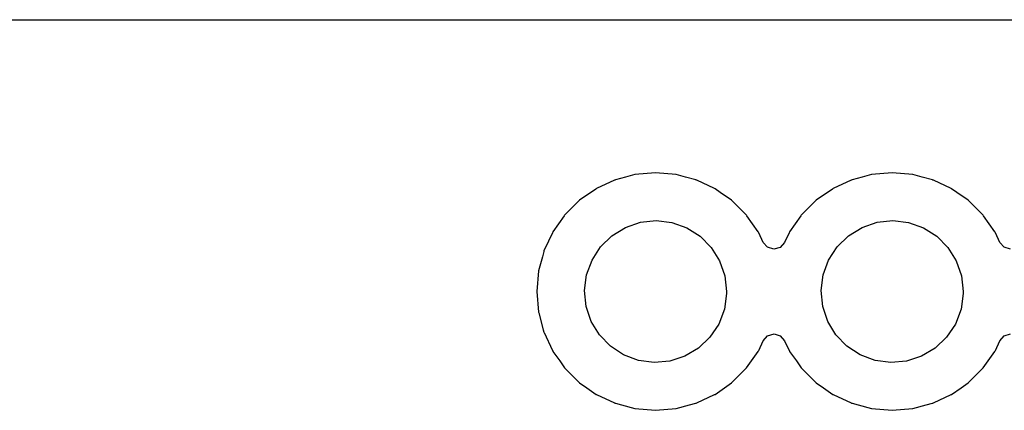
# Model space of a CAD drawing. Extents: x 2.72 to 6.23, y -5.23 to -2.47.
# Tile 15 of 18: x 4.9 to 5.31, y -2.64 to -2.47. Entities that reach past the tile are written whole.
import ezdxf

# ---------------------------------------------------------------- set-up
doc = ezdxf.new("R2010")
doc.units = 0
doc.header["$MEASUREMENT"] = 0
doc.layers.add('BLACK', color=7, linetype='CONTINUOUS')

msp = doc.modelspace()

# ---------------------------------------------------------------- linework, layer by layer
at = {"layer": 'BLACK', "linetype": 'CONTINUOUS'}
for p, q in [((2.93463, -2.47002), (6.01537, -2.47002)), ((5.14763, -2.53791), (5.14009, -2.54142)), ((5.14783, -2.53782), (5.14763, -2.53791)), ((5.14763, -2.53791), (5.14763, -2.53791)), ((5.14804, -2.53776), (5.14783, -2.53782)), ((5.15231, -2.53662), (5.14804, -2.53776)), ((5.14804, -2.53776), (5.14804, -2.53776)), ((5.15628, -2.53555), (5.15231, -2.53662)), ((5.165, -2.53479), (5.15628, -2.53555)), ((5.17372, -2.53555), (5.165, -2.53479)), ((5.17769, -2.53662), (5.17372, -2.53555)), ((5.18196, -2.53776), (5.17769, -2.53662)), ((5.18217, -2.53782), (5.18196, -2.53776)), ((5.18196, -2.53776), (5.18196, -2.53776)), ((5.18237, -2.53791), (5.18217, -2.53782)), ((5.18991, -2.54142), (5.18237, -2.53791)), ((5.18237, -2.53791), (5.18237, -2.53791)), ((5.24763, -2.53791), (5.24009, -2.54142)), ((5.24783, -2.53782), (5.24763, -2.53791)), ((5.24763, -2.53791), (5.24763, -2.53791)), ((5.24804, -2.53776), (5.24783, -2.53782)), ((5.25231, -2.53662), (5.24804, -2.53776)), ((5.24804, -2.53776), (5.24804, -2.53776)), ((5.25628, -2.53555), (5.25231, -2.53662)), ((5.265, -2.53479), (5.25628, -2.53555)), ((5.27372, -2.53555), (5.265, -2.53479)), ((5.27769, -2.53662), (5.27372, -2.53555)), ((5.28196, -2.53776), (5.27769, -2.53662)), ((5.28217, -2.53782), (5.28196, -2.53776)), ((5.28196, -2.53776), (5.28196, -2.53776)), ((5.28237, -2.53791), (5.28217, -2.53782)), ((5.28991, -2.54142), (5.28237, -2.53791)), ((5.28237, -2.53791), (5.28237, -2.53791)), ((5.13972, -2.54164), (5.1329, -2.54641)), ((5.13989, -2.54152), (5.13972, -2.54164)), ((5.13972, -2.54164), (5.13972, -2.54164)), ((5.14009, -2.54142), (5.13989, -2.54152)), ((5.14009, -2.54142), (5.14009, -2.54142)), ((5.19011, -2.54152), (5.18991, -2.54142)), ((5.18991, -2.54142), (5.18991, -2.54142)), ((5.19229, -2.54304), (5.19011, -2.54152)), ((5.23972, -2.54164), (5.2329, -2.54641)), ((5.23989, -2.54152), (5.23972, -2.54164)), ((5.23972, -2.54164), (5.23972, -2.54164)), ((5.24009, -2.54142), (5.23989, -2.54152)), ((5.24009, -2.54142), (5.24009, -2.54142)), ((5.29011, -2.54152), (5.28991, -2.54142)), ((5.28991, -2.54142), (5.28991, -2.54142)), ((5.29229, -2.54304), (5.29011, -2.54152)), ((5.1971, -2.54641), (5.19229, -2.54304)), ((5.2971, -2.54641), (5.29229, -2.54304)), ((5.13273, -2.54654), (5.12654, -2.55273)), ((5.1329, -2.54641), (5.13273, -2.54654)), ((5.1329, -2.54641), (5.1329, -2.54641)), ((5.19727, -2.54654), (5.1971, -2.54641)), ((5.1971, -2.54641), (5.1971, -2.54641)), ((5.20346, -2.55273), (5.19727, -2.54654)), ((5.23273, -2.54654), (5.22654, -2.55273)), ((5.2329, -2.54641), (5.23273, -2.54654)), ((5.2329, -2.54641), (5.2329, -2.54641)), ((5.29727, -2.54654), (5.2971, -2.54641)), ((5.2971, -2.54641), (5.2971, -2.54641)), ((5.30346, -2.55273), (5.29727, -2.54654)), ((5.12641, -2.5529), (5.12164, -2.55972)), ((5.12654, -2.55273), (5.12641, -2.5529)), ((5.12641, -2.5529), (5.12641, -2.5529)), ((5.20359, -2.5529), (5.20346, -2.55273)), ((5.20836, -2.55972), (5.20359, -2.5529)), ((5.20359, -2.5529), (5.20359, -2.5529)), ((5.22641, -2.5529), (5.22164, -2.55972)), ((5.22654, -2.55273), (5.22641, -2.5529)), ((5.22641, -2.5529), (5.22641, -2.5529)), ((5.30359, -2.5529), (5.30346, -2.55273)), ((5.30836, -2.55972), (5.30359, -2.5529)), ((5.30359, -2.5529), (5.30359, -2.5529)), ((5.14653, -2.56136), (5.15223, -2.55786)), ((5.15223, -2.55786), (5.15856, -2.5557)), ((5.15856, -2.5557), (5.16521, -2.555)), ((5.16521, -2.555), (5.17185, -2.55579)), ((5.17185, -2.55579), (5.17815, -2.55804)), ((5.17815, -2.55804), (5.1838, -2.56162)), ((5.24653, -2.56136), (5.25223, -2.55786)), ((5.25223, -2.55786), (5.25856, -2.5557)), ((5.25856, -2.5557), (5.26521, -2.555)), ((5.26521, -2.555), (5.27185, -2.55579)), ((5.27185, -2.55579), (5.27815, -2.55804)), ((5.27815, -2.55804), (5.2838, -2.56162)), ((5.12142, -2.56009), (5.11972, -2.56374)), ((5.12152, -2.55989), (5.12142, -2.56009)), ((5.12142, -2.56009), (5.12142, -2.56009)), ((5.12164, -2.55972), (5.12152, -2.55989)), ((5.14175, -2.56604), (5.14653, -2.56136)), ((5.1838, -2.56162), (5.18851, -2.56637)), ((5.20848, -2.55989), (5.20836, -2.55972)), ((5.20858, -2.56009), (5.20848, -2.55989)), ((5.2105, -2.56423), (5.20858, -2.56009)), ((5.20858, -2.56009), (5.20858, -2.56009)), ((5.22142, -2.56009), (5.2195, -2.56423)), ((5.22152, -2.55989), (5.22142, -2.56009)), ((5.22142, -2.56009), (5.22142, -2.56009)), ((5.22164, -2.55972), (5.22152, -2.55989)), ((5.24175, -2.56604), (5.24653, -2.56136)), ((5.2838, -2.56162), (5.28851, -2.56637)), ((5.30848, -2.55989), (5.30836, -2.55972)), ((5.30858, -2.56009), (5.30848, -2.55989)), ((5.3105, -2.56423), (5.30858, -2.56009)), ((5.30858, -2.56009), (5.30858, -2.56009)), ((5.11972, -2.56374), (5.11782, -2.56783)), ((5.13813, -2.57166), (5.14175, -2.56604)), ((5.18851, -2.56637), (5.19205, -2.57204)), ((5.21229, -2.56628), (5.2105, -2.56423)), ((5.21496, -2.56709), (5.21229, -2.56628)), ((5.21765, -2.56633), (5.21496, -2.56709)), ((5.2195, -2.56423), (5.21765, -2.56633)), ((5.23813, -2.57166), (5.24175, -2.56604)), ((5.28851, -2.56637), (5.29205, -2.57204)), ((5.31229, -2.56628), (5.3105, -2.56423)), ((5.31496, -2.56709), (5.31229, -2.56628)), ((5.11715, -2.57032), (5.11555, -2.57628)), ((5.11776, -2.56804), (5.11715, -2.57032)), ((5.11782, -2.56783), (5.11776, -2.56804)), ((5.11776, -2.56804), (5.11776, -2.56804)), ((5.13584, -2.57795), (5.13813, -2.57166)), ((5.19205, -2.57204), (5.19425, -2.57835)), ((5.23584, -2.57795), (5.23813, -2.57166)), ((5.29205, -2.57204), (5.29425, -2.57835)), ((5.11555, -2.57628), (5.11479, -2.585)), ((5.135, -2.58458), (5.13584, -2.57795)), ((5.19425, -2.57835), (5.195, -2.585)), ((5.235, -2.58458), (5.23584, -2.57795)), ((5.29425, -2.57835), (5.295, -2.585)), ((5.11479, -2.585), (5.11555, -2.59372)), ((5.13566, -2.59124), (5.135, -2.58458)), ((5.19499, -2.58584), (5.19406, -2.59246)), ((5.195, -2.585), (5.19499, -2.58584)), ((5.23566, -2.59124), (5.235, -2.58458)), ((5.29499, -2.58584), (5.29406, -2.59246)), ((5.295, -2.585), (5.29499, -2.58584)), ((5.13777, -2.59758), (5.13566, -2.59124)), ((5.23777, -2.59758), (5.23566, -2.59124)), ((5.11555, -2.59372), (5.11561, -2.59393)), ((5.11561, -2.59393), (5.11753, -2.60111)), ((5.19406, -2.59246), (5.19168, -2.59871)), ((5.29406, -2.59246), (5.29168, -2.59871)), ((5.14123, -2.6033), (5.13777, -2.59758)), ((5.19168, -2.59871), (5.18798, -2.60428)), ((5.24123, -2.6033), (5.23777, -2.59758)), ((5.29168, -2.59871), (5.28798, -2.60428)), ((5.11753, -2.60111), (5.11782, -2.60217)), ((5.11782, -2.60217), (5.11791, -2.60237)), ((5.11791, -2.60237), (5.11791, -2.60237)), ((5.11791, -2.60237), (5.12142, -2.60991)), ((5.14588, -2.60812), (5.14123, -2.6033)), ((5.18798, -2.60428), (5.18314, -2.6089)), ((5.2105, -2.60577), (5.21235, -2.60367)), ((5.21235, -2.60367), (5.21504, -2.60291)), ((5.21504, -2.60291), (5.21771, -2.60372)), ((5.21771, -2.60372), (5.2195, -2.60577)), ((5.24588, -2.60812), (5.24123, -2.6033)), ((5.28798, -2.60428), (5.28314, -2.6089)), ((5.3105, -2.60577), (5.31235, -2.60367)), ((5.31235, -2.60367), (5.31504, -2.60291)), ((5.15147, -2.61178), (5.14588, -2.60812)), ((5.20858, -2.60991), (5.2105, -2.60577)), ((5.2195, -2.60577), (5.22142, -2.60991)), ((5.25147, -2.61178), (5.24588, -2.60812)), ((5.30858, -2.60991), (5.3105, -2.60577)), ((5.12142, -2.60991), (5.12142, -2.60991)), ((5.12142, -2.60991), (5.12152, -2.61011)), ((5.12152, -2.61011), (5.12164, -2.61028)), ((5.12164, -2.61028), (5.12164, -2.61028)), ((5.12164, -2.61028), (5.12449, -2.61435)), ((5.15774, -2.61411), (5.15147, -2.61178)), ((5.17739, -2.61232), (5.17103, -2.61439)), ((5.18314, -2.6089), (5.17739, -2.61232)), ((5.20551, -2.61435), (5.20836, -2.61028)), ((5.20836, -2.61028), (5.20848, -2.61011)), ((5.20836, -2.61028), (5.20836, -2.61028)), ((5.20848, -2.61011), (5.20858, -2.60991)), ((5.20858, -2.60991), (5.20858, -2.60991)), ((5.22142, -2.60991), (5.22142, -2.60991)), ((5.22142, -2.60991), (5.22152, -2.61011)), ((5.22152, -2.61011), (5.22164, -2.61028)), ((5.22164, -2.61028), (5.22164, -2.61028)), ((5.22164, -2.61028), (5.22449, -2.61435)), ((5.25774, -2.61411), (5.25147, -2.61178)), ((5.27739, -2.61232), (5.27103, -2.61439)), ((5.28314, -2.6089), (5.27739, -2.61232)), ((5.30551, -2.61435), (5.30836, -2.61028)), ((5.30836, -2.61028), (5.30848, -2.61011)), ((5.30836, -2.61028), (5.30836, -2.61028)), ((5.30848, -2.61011), (5.30858, -2.60991)), ((5.30858, -2.60991), (5.30858, -2.60991)), ((5.12449, -2.61435), (5.12654, -2.61727)), ((5.16437, -2.61499), (5.15774, -2.61411)), ((5.17103, -2.61439), (5.16437, -2.61499)), ((5.20346, -2.61727), (5.20551, -2.61435)), ((5.22449, -2.61435), (5.22654, -2.61727)), ((5.26437, -2.61499), (5.25774, -2.61411)), ((5.27103, -2.61439), (5.26437, -2.61499)), ((5.30346, -2.61727), (5.30551, -2.61435)), ((5.12654, -2.61727), (5.13273, -2.62346)), ((5.19727, -2.62346), (5.20346, -2.61727)), ((5.22654, -2.61727), (5.23273, -2.62346)), ((5.29727, -2.62346), (5.30346, -2.61727)), ((5.13273, -2.62346), (5.1329, -2.62359)), ((5.1329, -2.62359), (5.1329, -2.62359)), ((5.1329, -2.62359), (5.13589, -2.62568)), ((5.19411, -2.62568), (5.1971, -2.62359)), ((5.1971, -2.62359), (5.19727, -2.62346)), ((5.1971, -2.62359), (5.1971, -2.62359)), ((5.23273, -2.62346), (5.2329, -2.62359)), ((5.2329, -2.62359), (5.2329, -2.62359)), ((5.2329, -2.62359), (5.23589, -2.62568)), ((5.29411, -2.62568), (5.2971, -2.62359)), ((5.2971, -2.62359), (5.29727, -2.62346)), ((5.2971, -2.62359), (5.2971, -2.62359)), ((5.13589, -2.62568), (5.13989, -2.62848)), ((5.13989, -2.62848), (5.14009, -2.62858)), ((5.14009, -2.62858), (5.14009, -2.62858)), ((5.14009, -2.62858), (5.14763, -2.63209)), ((5.18237, -2.63209), (5.18991, -2.62858)), ((5.18991, -2.62858), (5.19011, -2.62848)), ((5.18991, -2.62858), (5.18991, -2.62858)), ((5.19011, -2.62848), (5.19411, -2.62568)), ((5.23589, -2.62568), (5.23989, -2.62848)), ((5.23989, -2.62848), (5.24009, -2.62858)), ((5.24009, -2.62858), (5.24009, -2.62858)), ((5.24009, -2.62858), (5.24763, -2.63209)), ((5.28237, -2.63209), (5.28991, -2.62858)), ((5.28991, -2.62858), (5.29011, -2.62848)), ((5.28991, -2.62858), (5.28991, -2.62858)), ((5.29011, -2.62848), (5.29411, -2.62568)), ((5.14763, -2.63209), (5.14783, -2.63218)), ((5.14783, -2.63218), (5.14804, -2.63224)), ((5.14804, -2.63224), (5.14804, -2.63224)), ((5.14804, -2.63224), (5.15063, -2.63293)), ((5.15063, -2.63293), (5.15628, -2.63445)), ((5.17372, -2.63445), (5.17937, -2.63293)), ((5.17937, -2.63293), (5.18196, -2.63224)), ((5.18196, -2.63224), (5.18217, -2.63218)), ((5.18196, -2.63224), (5.18196, -2.63224)), ((5.18217, -2.63218), (5.18237, -2.63209)), ((5.24763, -2.63209), (5.24783, -2.63218)), ((5.24783, -2.63218), (5.24804, -2.63224)), ((5.24804, -2.63224), (5.24804, -2.63224)), ((5.24804, -2.63224), (5.25063, -2.63293)), ((5.25063, -2.63293), (5.25628, -2.63445)), ((5.27372, -2.63445), (5.27937, -2.63293)), ((5.27937, -2.63293), (5.28196, -2.63224)), ((5.28196, -2.63224), (5.28217, -2.63218)), ((5.28196, -2.63224), (5.28196, -2.63224)), ((5.28217, -2.63218), (5.28237, -2.63209)), ((5.15628, -2.63445), (5.165, -2.63521)), ((5.165, -2.63521), (5.17372, -2.63445)), ((5.25628, -2.63445), (5.265, -2.63521)), ((5.265, -2.63521), (5.27372, -2.63445))]:
    msp.add_line(p, q, dxfattribs=at)

doc.saveas('drawing.dxf')
